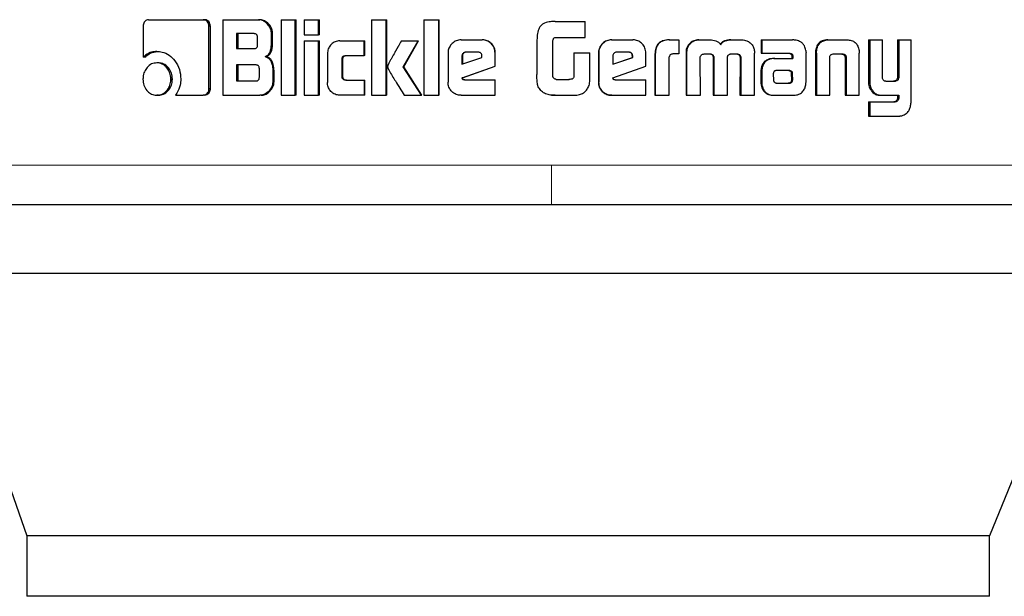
# Model space of a CAD drawing. Header units: millimetres. Extents: x 29 to 247, y 73 to 156.
# Tile 51 of 74: x 182.148 to 183.451, y 73.369 to 74.131. Entities that reach past the tile are written whole.
import ezdxf

# ---------------------------------------------------------------- set-up
doc = ezdxf.new("R2010")
doc.units = ezdxf.units.MM
doc.linetypes.add('PHANTOM', pattern=[12.7, 6.35, -1.27, 1.27, -1.27, 1.27, -1.27])

msp = doc.modelspace()

# ---------------------------------------------------------------- linework, layer by layer
at = {"color": 7, "linetype": 'Continuous', "lineweight": 25}
for p, q in [((182.3188, 74.1312), (182.3911, 74.1312)), ((182.3911, 74.1312), (182.3929, 74.1312)), ((182.4171, 74.1312), (182.4171, 74.0312)), ((182.4171, 74.1312), (182.4642, 74.1312)), ((182.4642, 74.1312), (182.4658, 74.1312)), ((182.494, 74.1312), (182.494, 74.0312)), ((182.494, 74.1312), (182.5128, 74.1312)), ((182.5128, 74.0312), (182.5128, 74.1312)), ((182.5128, 74.1312), (182.5141, 74.1312)), ((182.5141, 74.0312), (182.5141, 74.1312)), ((182.5246, 74.1312), (182.5436, 74.1312)), ((182.5246, 74.1312), (182.5246, 74.1112)), ((182.5436, 74.1112), (182.5436, 74.1312)), ((182.5436, 74.1312), (182.5448, 74.1312)), ((182.5448, 74.1112), (182.5448, 74.1312)), ((182.6137, 74.1312), (182.6332, 74.1312)), ((182.6137, 74.1312), (182.6137, 74.0312)), ((182.6332, 74.0312), (182.6332, 74.1312)), ((182.6332, 74.1312), (182.6341, 74.1312)), ((182.6341, 74.0312), (182.6341, 74.1312)), ((182.6829, 74.1312), (182.6829, 74.0312)), ((182.6829, 74.1312), (182.7027, 74.1312)), ((182.7027, 74.0312), (182.7027, 74.1312)), ((182.7027, 74.1312), (182.7033, 74.1312)), ((182.7033, 74.0312), (182.7033, 74.1312)), ((182.3116, 74.1227), (182.3116, 74.0814)), ((182.3987, 74.0399), (182.3987, 74.1227)), ((182.4005, 74.1227), (182.3987, 74.1227)), ((182.4005, 74.0399), (182.4005, 74.1227)), ((182.8518, 74.1286), (182.8495, 74.1282)), ((182.8495, 74.1284), (182.8495, 74.1284)), ((182.8567, 74.1288), (182.8518, 74.1286)), ((182.8567, 74.1288), (182.8965, 74.1288)), ((182.8567, 74.1288), (182.8567, 74.1288)), ((182.8965, 74.1078), (182.8965, 74.1288)), ((182.4584, 74.1127), (182.4351, 74.1127)), ((182.4351, 74.1127), (182.4351, 74.093)), ((182.4367, 74.1127), (182.4367, 74.093)), ((182.4631, 74.098), (182.4631, 74.1077)), ((182.4814, 74.1007), (182.4814, 74.1127)), ((182.4829, 74.1127), (182.4814, 74.1127)), ((182.4829, 74.1007), (182.4829, 74.1127)), ((182.5246, 74.1112), (182.5436, 74.1112)), ((182.5448, 74.1112), (182.5436, 74.1112)), ((182.8326, 74.1047), (182.8326, 74.0588)), ((182.8575, 74.1078), (182.8965, 74.1078)), ((182.4351, 74.093), (182.4584, 74.093)), ((182.4829, 74.1007), (182.4814, 74.1007)), ((182.5246, 74.1032), (182.5436, 74.1032)), ((182.5246, 74.1032), (182.5246, 74.0312)), ((182.5436, 74.0312), (182.5436, 74.1032)), ((182.5436, 74.1032), (182.5448, 74.1032)), ((182.5448, 74.0312), (182.5448, 74.1032)), ((182.5718, 74.1032), (182.6038, 74.1032)), ((182.6038, 74.1032), (182.6047, 74.1032)), ((182.6038, 74.0837), (182.6038, 74.1032)), ((182.6047, 74.0837), (182.6047, 74.1032)), ((182.6532, 74.1032), (182.6754, 74.1032)), ((182.6555, 74.0689), (182.6754, 74.1032)), ((182.6563, 74.0689), (182.6761, 74.1032)), ((182.6754, 74.1032), (182.6761, 74.1032)), ((182.7322, 74.1045), (182.76, 74.1045)), ((182.76, 74.1045), (182.7603, 74.1045)), ((182.8537, 74.0563), (182.8537, 74.1038)), ((182.9313, 74.1045), (182.9317, 74.1045)), ((182.9317, 74.1045), (182.9594, 74.1045)), ((183.0073, 74.1045), (183.0079, 74.1045)), ((183.0079, 74.1045), (183.0205, 74.1045)), ((183.0205, 74.1045), (183.0205, 74.0859)), ((183.0329, 74.0968), (183.0322, 74.0968)), ((183.0466, 74.1045), (183.0474, 74.1045)), ((183.0474, 74.1045), (183.0614, 74.1045)), ((183.0889, 74.1045), (183.0898, 74.1045)), ((183.0898, 74.1045), (183.1037, 74.1045)), ((183.1292, 74.1045), (183.1292, 74.0868)), ((183.1292, 74.1045), (183.1303, 74.1045)), ((183.1303, 74.1045), (183.1303, 74.0868)), ((183.1303, 74.1045), (183.1708, 74.1045)), ((183.2174, 74.1045), (183.2188, 74.1045)), ((183.2188, 74.1045), (183.2429, 74.1045)), ((183.2711, 74.1045), (183.2711, 74.0498)), ((183.2711, 74.1045), (183.2728, 74.1045)), ((183.2728, 74.1045), (183.2728, 74.0498)), ((183.2728, 74.1045), (183.2897, 74.1045)), ((183.2897, 74.0556), (183.2897, 74.1045)), ((183.3094, 74.1045), (183.3094, 74.0544)), ((183.3094, 74.1045), (183.3112, 74.1045)), ((183.3112, 74.1045), (183.3112, 74.0544)), ((183.3112, 74.1045), (183.3276, 74.1045)), ((183.3276, 74.0238), (183.3276, 74.1045)), ((182.3137, 74.0814), (182.3116, 74.0814)), ((182.3298, 74.0892), (182.3318, 74.0892)), ((182.4732, 74.0824), (182.4747, 74.0824)), ((182.5555, 74.0862), (182.5555, 74.0482)), ((182.5747, 74.0562), (182.5747, 74.0787)), ((182.5758, 74.0787), (182.5747, 74.0787)), ((182.5758, 74.0562), (182.5758, 74.0787)), ((182.5796, 74.0837), (182.6038, 74.0837)), ((182.6047, 74.0837), (182.6038, 74.0837)), ((182.715, 74.0872), (182.715, 74.0485)), ((182.7334, 74.0832), (182.7334, 74.0724)), ((182.7334, 74.0832), (182.7339, 74.0832)), ((182.7334, 74.0724), (182.7598, 74.0813)), ((182.7339, 74.0832), (182.7339, 74.0724)), ((182.7547, 74.0882), (182.7386, 74.0882)), ((182.7598, 74.0813), (182.7598, 74.0831)), ((182.7775, 74.0872), (182.7773, 74.0872)), ((182.7773, 74.0697), (182.7773, 74.0872)), ((182.7775, 74.0697), (182.7775, 74.0872)), ((182.8815, 74.0873), (182.8815, 74.0565)), ((182.8815, 74.0873), (182.8816, 74.0873)), ((182.8816, 74.0873), (182.8816, 74.0565)), ((182.8816, 74.0873), (182.9027, 74.0873)), ((182.9027, 74.056), (182.9027, 74.0873)), ((182.9141, 74.0872), (182.9143, 74.0872)), ((182.9141, 74.0872), (182.9141, 74.0485)), ((182.9143, 74.0872), (182.9143, 74.0485)), ((182.9328, 74.0832), (182.9328, 74.0724)), ((182.9328, 74.0724), (182.9593, 74.0813)), ((182.9328, 74.0725), (182.9588, 74.0813)), ((182.9542, 74.0882), (182.938, 74.0882)), ((182.9593, 74.0831), (182.9588, 74.0831)), ((182.9588, 74.0813), (182.9588, 74.0831)), ((182.9593, 74.0813), (182.9588, 74.0813)), ((182.9593, 74.0813), (182.9593, 74.0831)), ((182.9766, 74.0697), (182.9766, 74.0872)), ((182.9887, 74.0856), (182.9887, 74.0312)), ((182.9887, 74.0856), (182.9892, 74.0856)), ((182.9892, 74.0856), (182.9892, 74.0312)), ((183.0077, 74.0312), (183.0077, 74.0819)), ((183.0205, 74.0859), (183.0124, 74.0859)), ((183.0298, 74.0869), (183.0298, 74.0312)), ((183.0298, 74.0869), (183.0305, 74.0869)), ((183.0305, 74.0869), (183.0305, 74.0312)), ((183.0488, 74.0312), (183.0486, 74.0803)), ((183.0538, 74.0859), (183.0626, 74.0859)), ((183.0656, 74.0811), (183.0656, 74.0312)), ((183.0656, 74.0811), (183.0665, 74.0811)), ((183.0665, 74.0811), (183.0665, 74.0312)), ((183.0847, 74.0312), (183.0847, 74.0811)), ((183.0893, 74.0859), (183.0972, 74.0859)), ((183.1, 74.0845), (183.101, 74.0845)), ((183.1013, 74.0803), (183.1011, 74.0312)), ((183.1013, 74.0803), (183.1023, 74.0803)), ((183.1023, 74.0803), (183.1021, 74.0312)), ((183.1202, 74.0312), (183.1203, 74.0869)), ((183.1292, 74.0868), (183.1303, 74.0868)), ((183.1303, 74.0868), (183.1672, 74.0868)), ((183.1461, 74.08), (183.1473, 74.08)), ((183.1473, 74.08), (183.171, 74.08)), ((183.1696, 74.084), (183.1696, 74.083)), ((183.1696, 74.084), (183.1709, 74.084)), ((183.1696, 74.083), (183.1709, 74.083)), ((183.1698, 74.0819), (183.1698, 74.08)), ((183.1698, 74.0819), (183.171, 74.0819)), ((183.1709, 74.084), (183.1709, 74.083)), ((183.171, 74.0819), (183.171, 74.08)), ((183.1886, 74.0484), (183.1886, 74.0873)), ((183.201, 74.087), (183.201, 74.0312)), ((183.2013, 74.0904), (183.2027, 74.0904)), ((183.2024, 74.087), (183.2024, 74.0312)), ((183.2199, 74.0312), (183.2199, 74.0818)), ((183.2254, 74.0859), (183.2362, 74.0859)), ((183.2402, 74.0818), (183.2417, 74.0818)), ((183.2403, 74.0808), (183.2403, 74.0312)), ((183.2418, 74.0808), (183.2418, 74.0312)), ((183.2587, 74.0904), (183.259, 74.087)), ((183.259, 74.0312), (183.259, 74.087)), ((182.3318, 74.0741), (182.3297, 74.0741)), ((182.4607, 74.0713), (182.4351, 74.0713)), ((182.4351, 74.0713), (182.4351, 74.0502)), ((182.4367, 74.0713), (182.4367, 74.0502)), ((182.4654, 74.0552), (182.4654, 74.0664)), ((182.6563, 74.0689), (182.6555, 74.0689)), ((182.6797, 74.0312), (182.6555, 74.0689)), ((182.6804, 74.0312), (182.6563, 74.0689)), ((182.7337, 74.0544), (182.7773, 74.0697)), ((182.7341, 74.0544), (182.7775, 74.0697)), ((182.7775, 74.0697), (182.7773, 74.0697)), ((182.9331, 74.0544), (182.9766, 74.0697)), ((182.3483, 74.0526), (182.3503, 74.0526)), ((182.4833, 74.0638), (182.4833, 74.0496)), ((182.4848, 74.0638), (182.4833, 74.0638)), ((182.4848, 74.0496), (182.4848, 74.0638)), ((182.5758, 74.0562), (182.5747, 74.0562)), ((182.7341, 74.0544), (182.7337, 74.0544)), ((182.8815, 74.0565), (182.8816, 74.0565)), ((183.1289, 74.0627), (183.1289, 74.0477)), ((183.13, 74.0627), (183.13, 74.0477)), ((183.1453, 74.0601), (183.1453, 74.059)), ((183.1453, 74.059), (183.1454, 74.0515)), ((183.1488, 74.0638), (183.148, 74.0636)), ((183.1499, 74.0638), (183.1488, 74.0638)), ((183.1661, 74.0639), (183.1499, 74.0638)), ((183.1696, 74.0516), (183.1695, 74.0597)), ((183.1708, 74.0597), (183.1695, 74.0597)), ((183.1709, 74.0516), (183.1708, 74.0597)), ((183.3094, 74.0544), (183.3112, 74.0544)), ((182.4005, 74.0399), (182.3987, 74.0399)), ((182.4351, 74.0502), (182.4607, 74.0502)), ((182.4848, 74.0496), (182.4833, 74.0496)), ((182.5796, 74.0512), (182.6038, 74.0512)), ((182.6038, 74.0512), (182.6038, 74.0312)), ((182.6038, 74.0512), (182.6047, 74.0512)), ((182.6047, 74.0312), (182.6047, 74.0512)), ((182.7368, 74.0515), (182.7773, 74.0515)), ((182.7773, 74.0312), (182.7773, 74.0515)), ((182.7773, 74.0515), (182.7775, 74.0515)), ((182.7775, 74.0312), (182.7775, 74.0515)), ((182.8582, 74.0522), (182.875, 74.0522)), ((182.9141, 74.0485), (182.9143, 74.0485)), ((182.9362, 74.0515), (182.9766, 74.0515)), ((182.9766, 74.0312), (182.9766, 74.0515)), ((183.1289, 74.0477), (183.13, 74.0477)), ((183.1292, 74.0444), (183.1303, 74.0444)), ((183.1498, 74.0472), (183.1651, 74.0473)), ((183.1499, 74.0472), (183.1663, 74.0473)), ((183.1663, 74.0473), (183.1651, 74.0473)), ((183.1699, 74.0487), (183.1686, 74.0487)), ((183.1709, 74.0516), (183.1696, 74.0516)), ((183.2942, 74.0498), (183.3061, 74.0498)), ((183.3053, 74.0499), (183.3071, 74.0499)), ((182.3318, 74.0312), (182.3297, 74.0312)), ((182.3546, 74.0314), (182.3911, 74.0314)), ((182.3929, 74.0314), (182.3911, 74.0314)), ((182.4171, 74.0312), (182.4661, 74.0312)), ((182.4676, 74.0312), (182.4661, 74.0312)), ((182.494, 74.0312), (182.5128, 74.0312)), ((182.5141, 74.0312), (182.5128, 74.0312)), ((182.5246, 74.0312), (182.5436, 74.0312)), ((182.5448, 74.0312), (182.5436, 74.0312)), ((182.6038, 74.0312), (182.5718, 74.0312)), ((182.6047, 74.0312), (182.6038, 74.0312)), ((182.6137, 74.0312), (182.6332, 74.0312)), ((182.6341, 74.0312), (182.6332, 74.0312)), ((182.657, 74.0312), (182.6797, 74.0312)), ((182.6804, 74.0312), (182.6797, 74.0312)), ((182.6829, 74.0312), (182.7027, 74.0312)), ((182.7033, 74.0312), (182.7027, 74.0312)), ((182.7322, 74.0312), (182.7773, 74.0312)), ((182.7775, 74.0312), (182.7773, 74.0312)), ((182.8481, 74.0319), (182.8482, 74.0319)), ((182.8507, 74.0316), (182.8518, 74.0314)), ((182.8518, 74.0314), (182.8568, 74.0312)), ((182.8568, 74.0312), (182.8811, 74.0312)), ((182.8568, 74.0312), (182.8568, 74.0312)), ((182.9317, 74.0312), (182.9313, 74.0312)), ((182.9317, 74.0312), (182.9766, 74.0312)), ((182.9887, 74.0312), (182.9892, 74.0312)), ((182.9892, 74.0312), (183.0077, 74.0312)), ((183.0298, 74.0312), (183.0305, 74.0312)), ((183.0305, 74.0312), (183.0488, 74.0312)), ((183.0656, 74.0312), (183.0665, 74.0312)), ((183.0665, 74.0312), (183.0847, 74.0312)), ((183.1011, 74.0312), (183.1021, 74.0312)), ((183.1021, 74.0312), (183.1202, 74.0312)), ((183.147, 74.0312), (183.1482, 74.0312)), ((183.1482, 74.0312), (183.1726, 74.0312)), ((183.201, 74.0312), (183.2024, 74.0312)), ((183.2024, 74.0312), (183.2199, 74.0312)), ((183.2403, 74.0312), (183.2418, 74.0312)), ((183.2418, 74.0312), (183.259, 74.0312)), ((183.2735, 74.0395), (183.2751, 74.0395)), ((183.2879, 74.0312), (183.2896, 74.0312)), ((183.2896, 74.0312), (183.3112, 74.0312)), ((183.3094, 74.0312), (183.3094, 74.0269)), ((183.3094, 74.0269), (183.3112, 74.0269)), ((183.3112, 74.0312), (183.3112, 74.0269)), ((183.2711, 74.0224), (183.2711, 74.0038)), ((183.2711, 74.0224), (183.2728, 74.0224)), ((183.2728, 74.0224), (183.2728, 74.0038)), ((183.2728, 74.0224), (183.3065, 74.0224)), ((183.2711, 74.0038), (183.2728, 74.0038)), ((183.2728, 74.0038), (183.3121, 74.0038)), ((182.0363, 73.7956), (182.1577, 73.4486)), ((183.5724, 73.7956), (182.0363, 73.7956)), ((183.5724, 73.7956), (183.4314, 73.4486)), ((182.1577, 73.4486), (182.1577, 73.3686)), ((183.4314, 73.4486), (182.1577, 73.4486)), ((183.4314, 73.3686), (183.4314, 73.4486)), ((183.4314, 73.3686), (182.1577, 73.3686))]:
    msp.add_line(p, q, dxfattribs=at)
at = {"color": 8, "linetype": 'PHANTOM', "lineweight": 18}
for p, q in [((183.2024, 74.087), (183.201, 74.087)), ((183.2403, 74.0808), (183.2418, 74.0808)), ((183.1289, 74.0627), (183.13, 74.0627)), ((183.1673, 74.0633), (183.1686, 74.0633)), ((183.2711, 74.0498), (183.2728, 74.0498)), ((183.3056, 74.0225), (183.3074, 74.0225)), ((182.8518, 73.9389), (181.8454, 73.9389)), ((183.5655, 73.9389), (182.8518, 73.9389))]:
    msp.add_line(p, q, dxfattribs=at)
at = {"color": 7, "linetype": 'Continuous', "lineweight": 25}
for points, knots in [([(182.3188, 74.1312), (182.3179, 74.1311), (182.3161, 74.1309), (182.3139, 74.1291), (182.3123, 74.1267), (182.3117, 74.1244), (182.3116, 74.1231), (182.3116, 74.1227)], [0, 0, 0, 0, 0.237961, 0.478373, 0.691245, 0.914855, 1, 1, 1, 1]), ([(182.3987, 74.1227), (182.3987, 74.1237), (182.3985, 74.1258), (182.3969, 74.1284), (182.3949, 74.1302), (182.3929, 74.1311), (182.3916, 74.1311), (182.3911, 74.1312)], [0, 0, 0, 0, 0.231983, 0.46665, 0.674316, 0.86686, 1, 1, 1, 1]), ([(182.4005, 74.1227), (182.4004, 74.1238), (182.4002, 74.126), (182.3985, 74.1286), (182.3963, 74.1305), (182.3943, 74.1311), (182.3932, 74.1312), (182.3929, 74.1312)], [0, 0, 0, 0, 0.245396, 0.493264, 0.705857, 0.934128, 1, 1, 1, 1]), ([(182.4814, 74.1127), (182.4812, 74.1147), (182.4808, 74.1187), (182.4773, 74.1244), (182.4727, 74.1289), (182.4678, 74.131), (182.4651, 74.1311), (182.4642, 74.1312)], [0, 0, 0, 0, 0.2112381, 0.417847, 0.6976392, 0.8995717, 1, 1, 1, 1]), ([(182.4829, 74.1127), (182.4827, 74.1147), (182.4823, 74.1188), (182.4788, 74.1245), (182.4742, 74.1289), (182.4693, 74.131), (182.4666, 74.1311), (182.4658, 74.1312)], [0, 0, 0, 0, 0.212414, 0.420123, 0.699962, 0.900844, 1, 1, 1, 1]), ([(182.8567, 74.1288), (182.854, 74.1287), (182.8486, 74.1286), (182.8417, 74.1267), (182.8371, 74.123), (182.8341, 74.1178), (182.8328, 74.1115), (182.8327, 74.1067), (182.8326, 74.1047)], [0, 0, 0, 0, 0.202665, 0.407279, 0.523055, 0.638665, 0.845689, 1, 1, 1, 1]), ([(182.4631, 74.1077), (182.463, 74.1086), (182.4629, 74.1099), (182.4621, 74.1114), (182.461, 74.1122), (182.4597, 74.1127), (182.4588, 74.1127), (182.4584, 74.1127)], [0, 0, 0, 0, 0.314679, 0.468352, 0.623038, 0.839574, 1, 1, 1, 1]), ([(182.8537, 74.1038), (182.8538, 74.1044), (182.8541, 74.1055), (182.855, 74.1068), (182.8561, 74.1076), (182.857, 74.1077), (182.8575, 74.1078)], [0, 0, 0, 0, 0.3361904, 0.5503569, 0.765341, 1, 1, 1, 1]), ([(182.4584, 74.093), (182.4591, 74.093), (182.4602, 74.0931), (182.4616, 74.0938), (182.4625, 74.0949), (182.463, 74.0963), (182.463, 74.0974), (182.4631, 74.098)], [0, 0, 0, 0, 0.2726489, 0.4362042, 0.6012277, 0.7926441, 1, 1, 1, 1]), ([(182.4732, 74.0824), (182.4743, 74.0829), (182.4765, 74.0839), (182.4791, 74.0869), (182.481, 74.0926), (182.4813, 74.0974), (182.4814, 74.1007)], [0, 0, 0, 0, 0.186585, 0.343375, 0.548887, 1, 1, 1, 1]), ([(182.4747, 74.0824), (182.4758, 74.0829), (182.478, 74.0839), (182.4805, 74.0869), (182.4825, 74.0925), (182.4827, 74.0974), (182.4829, 74.1007)], [0, 0, 0, 0, 0.184857, 0.341678, 0.546642, 1, 1, 1, 1]), ([(182.5718, 74.1032), (182.5697, 74.103), (182.5655, 74.1026), (182.5604, 74.0988), (182.5568, 74.0939), (182.5556, 74.0894), (182.5555, 74.0868), (182.5555, 74.0862)], [0, 0, 0, 0, 0.2461, 0.494084, 0.706516, 0.932703, 1, 1, 1, 1]), ([(182.6532, 74.1032), (182.6519, 74.1008), (182.6505, 74.0984), (182.6489, 74.0956), (182.6486, 74.095), (182.6481, 74.0943), (182.6478, 74.0937), (182.6475, 74.0931), (182.6472, 74.0927), (182.6469, 74.0921), (182.6466, 74.0915), (182.6462, 74.0909), (182.646, 74.0905), (182.6457, 74.0901), (182.6455, 74.0896), (182.6452, 74.0892), (182.6449, 74.0886), (182.6443, 74.0876), (182.6425, 74.0844), (182.6402, 74.0803), (182.6379, 74.0762), (182.6368, 74.0742), (182.6363, 74.0731), (182.636, 74.0725), (182.6357, 74.0719), (182.6352, 74.0707), (182.6351, 74.0697), (182.635, 74.0689)], [0, 0, 0, 0, 0.206905, 0.219811, 0.245646, 0.25862, 0.284455, 0.297373, 0.310278, 0.323264, 0.349099, 0.362017, 0.374938, 0.387908, 0.400826, 0.413759, 0.426676, 0.452527, 0.504273, 0.711112, 0.814558, 0.866266, 0.892134, 0.905014, 0.917981, 0.94385, 1, 1, 1, 1]), ([(182.7322, 74.1045), (182.73, 74.1043), (182.7256, 74.1038), (182.7203, 74.1), (182.7165, 74.0951), (182.7151, 74.0906), (182.715, 74.0879), (182.715, 74.0872)], [0, 0, 0, 0, 0.2428642, 0.4871724, 0.7015377, 0.919959, 1, 1, 1, 1]), ([(182.7773, 74.0872), (182.777, 74.0894), (182.7766, 74.0938), (182.7728, 74.0992), (182.7679, 74.103), (182.7634, 74.1044), (182.7607, 74.1045), (182.76, 74.1045)], [0, 0, 0, 0, 0.2427637, 0.4869614, 0.7008867, 0.9203829, 1, 1, 1, 1]), ([(182.7775, 74.0872), (182.7773, 74.0894), (182.7769, 74.0938), (182.7731, 74.0993), (182.7682, 74.103), (182.7637, 74.1044), (182.761, 74.1045), (182.7603, 74.1045)], [0, 0, 0, 0, 0.244539, 0.490528, 0.70547, 0.924144, 1, 1, 1, 1]), ([(182.9313, 74.1045), (182.9291, 74.1043), (182.9247, 74.1038), (182.9194, 74.1001), (182.9156, 74.0952), (182.9142, 74.0906), (182.9141, 74.0879), (182.9141, 74.0872)], [0, 0, 0, 0, 0.241698, 0.48485, 0.698282, 0.917588, 1, 1, 1, 1]), ([(182.9317, 74.1045), (182.9294, 74.1043), (182.925, 74.1038), (182.9196, 74.1), (182.9158, 74.0951), (182.9144, 74.0906), (182.9144, 74.0879), (182.9143, 74.0872)], [0, 0, 0, 0, 0.242828, 0.487164, 0.701525, 0.919955, 1, 1, 1, 1]), ([(182.9766, 74.0872), (182.9764, 74.0894), (182.976, 74.0938), (182.9722, 74.0992), (182.9674, 74.103), (182.9628, 74.1044), (182.9601, 74.1045), (182.9594, 74.1045)], [0, 0, 0, 0, 0.242781, 0.486978, 0.700859, 0.920415, 1, 1, 1, 1]), ([(183.0073, 74.1045), (183.0046, 74.1043), (183.0003, 74.1041), (182.9949, 74.1015), (182.9915, 74.0979), (182.9891, 74.0925), (182.9888, 74.0883), (182.9887, 74.0856)], [0, 0, 0, 0, 0.264556, 0.42696, 0.590353, 0.738775, 1, 1, 1, 1]), ([(183.0079, 74.1045), (183.0052, 74.1043), (183.0009, 74.1041), (182.9954, 74.1014), (182.992, 74.0979), (182.9896, 74.0925), (182.9894, 74.0883), (182.9892, 74.0856)], [0, 0, 0, 0, 0.266689, 0.429115, 0.592529, 0.74097, 1, 1, 1, 1]), ([(183.0322, 74.0968), (183.0315, 74.0956), (183.0305, 74.0934), (183.0299, 74.09), (183.0298, 74.0879), (183.0298, 74.0869)], [0, 0, 0, 0, 0.391833, 0.692654, 1, 1, 1, 1]), ([(183.0329, 74.0968), (183.0323, 74.0956), (183.0312, 74.0934), (183.0306, 74.09), (183.0305, 74.0879), (183.0305, 74.0869)], [0, 0, 0, 0, 0.395726, 0.694809, 1, 1, 1, 1]), ([(183.0466, 74.1045), (183.0444, 74.1043), (183.0405, 74.104), (183.0354, 74.101), (183.0332, 74.0982), (183.0322, 74.0968)], [0, 0, 0, 0, 0.3842065, 0.6903584, 1, 1, 1, 1]), ([(183.0329, 74.0968), (183.0344, 74.0986), (183.037, 74.1019), (183.0424, 74.1042), (183.0458, 74.1044), (183.0474, 74.1045)], [0, 0, 0, 0, 0.406357, 0.724591, 1, 1, 1, 1]), ([(183.0614, 74.1045), (183.0641, 74.1043), (183.068, 74.1041), (183.0728, 74.1016), (183.0748, 74.0994), (183.0756, 74.0981), (183.0757, 74.098)], [0, 0, 0, 0, 0.483279, 0.725975, 0.969936, 1, 1, 1, 1]), ([(183.0889, 74.1045), (183.0862, 74.1043), (183.0821, 74.1041), (183.0771, 74.1014), (183.0756, 74.0991), (183.0748, 74.098)], [0, 0, 0, 0, 0.500095, 0.750189, 1, 1, 1, 1]), ([(183.0757, 74.098), (183.0764, 74.0991), (183.078, 74.1014), (183.083, 74.1041), (183.0871, 74.1043), (183.0898, 74.1045)], [0, 0, 0, 0, 0.249447, 0.499508, 1, 1, 1, 1]), ([(183.1037, 74.1045), (183.1059, 74.1043), (183.1098, 74.104), (183.1148, 74.101), (183.1169, 74.0982), (183.118, 74.0968)], [0, 0, 0, 0, 0.385709, 0.692163, 1, 1, 1, 1]), ([(183.118, 74.0968), (183.1187, 74.0952), (183.1198, 74.0929), (183.1202, 74.0894), (183.1203, 74.0877), (183.1203, 74.0869)], [0, 0, 0, 0, 0.499061, 0.749495, 1, 1, 1, 1]), ([(183.1739, 74.1042), (183.1734, 74.1043), (183.1723, 74.1044), (183.1713, 74.1045), (183.1708, 74.1045)], [0, 0, 0, 0, 0.500014, 1, 1, 1, 1]), ([(183.1883, 74.0905), (183.1878, 74.0925), (183.187, 74.0961), (183.1839, 74.1002), (183.1796, 74.1031), (183.176, 74.1038), (183.1739, 74.1042)], [0, 0, 0, 0, 0.2829752, 0.4884438, 0.6936911, 1, 1, 1, 1]), ([(183.2174, 74.1045), (183.2148, 74.1043), (183.2108, 74.104), (183.206, 74.101), (183.203, 74.0971), (183.2017, 74.0932), (183.2013, 74.0908), (183.2013, 74.0904)], [0, 0, 0, 0, 0.328304, 0.515928, 0.703938, 0.942628, 1, 1, 1, 1]), ([(183.2027, 74.0904), (183.2031, 74.0925), (183.2038, 74.0961), (183.2068, 74.1004), (183.2109, 74.1033), (183.2151, 74.1044), (183.2179, 74.1044), (183.2188, 74.1045)], [0, 0, 0, 0, 0.259938, 0.447458, 0.635274, 0.880859, 1, 1, 1, 1]), ([(183.2429, 74.1045), (183.2448, 74.1044), (183.2476, 74.1042), (183.2512, 74.1028), (183.2536, 74.1012), (183.2557, 74.099), (183.2577, 74.0955), (183.2583, 74.0924), (183.2587, 74.0904)], [0, 0, 0, 0, 0.250351, 0.375662, 0.500835, 0.622413, 0.750743, 1, 1, 1, 1]), ([(182.3298, 74.0892), (182.3274, 74.089), (182.3222, 74.0886), (182.316, 74.0855), (182.3127, 74.0824), (182.3116, 74.0814)], [0, 0, 0, 0, 0.3502979, 0.7925786, 1, 1, 1, 1]), ([(182.3137, 74.0814), (182.3156, 74.083), (182.3197, 74.0867), (182.3262, 74.0889), (182.3305, 74.0891), (182.3318, 74.0892)], [0, 0, 0, 0, 0.348231, 0.793349, 1, 1, 1, 1]), ([(182.3298, 74.0892), (182.3321, 74.089), (182.3377, 74.0887), (182.3463, 74.0846), (182.3543, 74.0767), (182.3604, 74.0658), (182.3611, 74.0571), (182.3614, 74.0527)], [0, 0, 0, 0, 0.141687, 0.344203, 0.545913, 0.775186, 1, 1, 1, 1]), ([(182.4732, 74.0824), (182.4744, 74.0819), (182.4769, 74.0811), (182.4802, 74.0776), (182.4827, 74.0717), (182.4831, 74.0668), (182.4833, 74.0638)], [0, 0, 0, 0, 0.175799, 0.369311, 0.612779, 1, 1, 1, 1]), ([(182.4848, 74.0638), (182.4846, 74.0665), (182.4843, 74.0712), (182.482, 74.0769), (182.4791, 74.0804), (182.4765, 74.0819), (182.475, 74.0823), (182.4747, 74.0824)], [0, 0, 0, 0, 0.347389, 0.606131, 0.779201, 0.952776, 1, 1, 1, 1]), ([(182.5747, 74.0787), (182.5747, 74.0794), (182.5748, 74.0805), (182.5754, 74.082), (182.5764, 74.083), (182.5779, 74.0836), (182.579, 74.0837), (182.5796, 74.0837)], [0, 0, 0, 0, 0.249265, 0.412007, 0.576414, 0.763861, 1, 1, 1, 1]), ([(182.5758, 74.0787), (182.5758, 74.0794), (182.5759, 74.0806), (182.5766, 74.0821), (182.5776, 74.083), (182.579, 74.0836), (182.5801, 74.0837), (182.5807, 74.0837)], [0, 0, 0, 0, 0.266481, 0.427842, 0.590912, 0.784409, 1, 1, 1, 1]), ([(182.7386, 74.0882), (182.7378, 74.0881), (182.7365, 74.0879), (182.7348, 74.0867), (182.7337, 74.0852), (182.7335, 74.0839), (182.7334, 74.0833), (182.7334, 74.0832)], [0, 0, 0, 0, 0.271964, 0.519161, 0.755483, 0.965098, 1, 1, 1, 1]), ([(182.739, 74.0882), (182.7383, 74.0881), (182.737, 74.088), (182.7354, 74.0868), (182.7342, 74.0853), (182.7339, 74.084), (182.7339, 74.0833), (182.7339, 74.0832)], [0, 0, 0, 0, 0.257388, 0.505133, 0.738668, 0.95056, 1, 1, 1, 1]), ([(182.7598, 74.0831), (182.7598, 74.0838), (182.7597, 74.085), (182.759, 74.0865), (182.758, 74.0875), (182.7565, 74.0881), (182.7554, 74.0881), (182.7547, 74.0882)], [0, 0, 0, 0, 0.273234, 0.4361953, 0.6004037, 0.7495679, 1, 1, 1, 1]), ([(182.938, 74.0882), (182.9373, 74.0881), (182.9359, 74.0879), (182.9342, 74.0867), (182.9331, 74.0852), (182.9329, 74.0839), (182.9328, 74.0833), (182.9328, 74.0832)], [0, 0, 0, 0, 0.272023, 0.519173, 0.75548, 0.965098, 1, 1, 1, 1]), ([(182.9588, 74.0831), (182.9588, 74.0839), (182.9587, 74.0853), (182.9578, 74.0868), (182.9568, 74.0876), (182.9554, 74.0881), (182.9544, 74.0881), (182.9538, 74.0882)], [0, 0, 0, 0, 0.317456, 0.474677, 0.632111, 0.78655, 1, 1, 1, 1]), ([(182.9593, 74.0831), (182.9592, 74.0838), (182.9591, 74.085), (182.9584, 74.0865), (182.9574, 74.0875), (182.956, 74.0881), (182.9549, 74.0881), (182.9542, 74.0882)], [0, 0, 0, 0, 0.273249, 0.436268, 0.600394, 0.749534, 1, 1, 1, 1]), ([(183.0124, 74.0859), (183.0118, 74.0858), (183.0105, 74.0856), (183.009, 74.0848), (183.0081, 74.0837), (183.0078, 74.0827), (183.0077, 74.0821), (183.0077, 74.0819)], [0, 0, 0, 0, 0.2788526, 0.5613991, 0.7349132, 0.9085474, 1, 1, 1, 1]), ([(183.0486, 74.0803), (183.0486, 74.0804), (183.0486, 74.0806), (183.0487, 74.081), (183.0487, 74.0813), (183.0487, 74.0815)], [0, 0, 0, 0, 0.259777, 0.519883, 1, 1, 1, 1]), ([(183.0487, 74.0815), (183.049, 74.0824), (183.0494, 74.0838), (183.0507, 74.0851), (183.0522, 74.0858), (183.0532, 74.0858), (183.0538, 74.0859)], [0, 0, 0, 0, 0.369097, 0.567751, 0.766423, 1, 1, 1, 1]), ([(183.0618, 74.0859), (183.0624, 74.0857), (183.0636, 74.0853), (183.0648, 74.0842), (183.0654, 74.0829), (183.0656, 74.0819), (183.0656, 74.0813), (183.0656, 74.0811)], [0, 0, 0, 0, 0.326556, 0.527956, 0.729126, 0.942523, 1, 1, 1, 1]), ([(183.0626, 74.0859), (183.0633, 74.0857), (183.0644, 74.0853), (183.0656, 74.0842), (183.0663, 74.083), (183.0665, 74.0819), (183.0665, 74.0813), (183.0665, 74.0811)], [0, 0, 0, 0, 0.326358, 0.527575, 0.728741, 0.941209, 1, 1, 1, 1]), ([(183.0847, 74.0811), (183.0847, 74.0818), (183.0848, 74.083), (183.0857, 74.0844), (183.0866, 74.0851), (183.0872, 74.0854), (183.0874, 74.0855)], [0, 0, 0, 0, 0.369471, 0.615401, 0.860879, 1, 1, 1, 1]), ([(183.0874, 74.0855), (183.0876, 74.0855), (183.0881, 74.0857), (183.0887, 74.0858), (183.0891, 74.0859), (183.0893, 74.0859)], [0, 0, 0, 0, 0.337632, 0.668125, 1, 1, 1, 1]), ([(183.0963, 74.0859), (183.0968, 74.0859), (183.0977, 74.0858), (183.099, 74.0854), (183.0997, 74.0848), (183.1, 74.0845)], [0, 0, 0, 0, 0.379805, 0.700455, 1, 1, 1, 1]), ([(183.0972, 74.0859), (183.0977, 74.0859), (183.0986, 74.0858), (183.1, 74.0854), (183.1006, 74.0848), (183.101, 74.0845)], [0, 0, 0, 0, 0.34467, 0.692489, 1, 1, 1, 1]), ([(183.1, 74.0845), (183.1003, 74.0841), (183.101, 74.0831), (183.1012, 74.0816), (183.1013, 74.0806), (183.1013, 74.0803)], [0, 0, 0, 0, 0.36512, 0.8147913, 1, 1, 1, 1]), ([(183.101, 74.0845), (183.1013, 74.0841), (183.102, 74.0831), (183.1022, 74.0816), (183.1023, 74.0806), (183.1023, 74.0803)], [0, 0, 0, 0, 0.3646758, 0.8116862, 1, 1, 1, 1]), ([(183.1461, 74.08), (183.1435, 74.0798), (183.1393, 74.0795), (183.1341, 74.0764), (183.1309, 74.0725), (183.1292, 74.0678), (183.129, 74.0644), (183.1289, 74.0627)], [0, 0, 0, 0, 0.28654, 0.465493, 0.644816, 0.814072, 1, 1, 1, 1]), ([(183.1473, 74.08), (183.1446, 74.0798), (183.1404, 74.0795), (183.1352, 74.0764), (183.132, 74.0725), (183.1303, 74.0677), (183.1301, 74.0644), (183.13, 74.0627)], [0, 0, 0, 0, 0.288812, 0.467646, 0.646803, 0.815974, 1, 1, 1, 1]), ([(183.1659, 74.0868), (183.1667, 74.0867), (183.1679, 74.0864), (183.169, 74.0855), (183.1695, 74.0847), (183.1696, 74.0842), (183.1696, 74.084)], [0, 0, 0, 0, 0.480079, 0.712193, 0.875603, 1, 1, 1, 1]), ([(183.1672, 74.0868), (183.1676, 74.0867), (183.1685, 74.0866), (183.1696, 74.0861), (183.1703, 74.0854), (183.1708, 74.0847), (183.1708, 74.0842), (183.1709, 74.084)], [0, 0, 0, 0, 0.264877, 0.532193, 0.718734, 0.867434, 1, 1, 1, 1]), ([(183.1696, 74.083), (183.1697, 74.0829), (183.1697, 74.0826), (183.1698, 74.0823), (183.1698, 74.082), (183.1698, 74.0819)], [0, 0, 0, 0, 0.354438, 0.675349, 1, 1, 1, 1]), ([(183.1709, 74.083), (183.1709, 74.0829), (183.171, 74.0826), (183.171, 74.0823), (183.171, 74.082), (183.171, 74.0819)], [0, 0, 0, 0, 0.358931, 0.67752, 1, 1, 1, 1]), ([(183.1883, 74.0905), (183.1884, 74.0901), (183.1885, 74.0895), (183.1885, 74.0884), (183.1886, 74.0877), (183.1886, 74.0873)], [0, 0, 0, 0, 0.308488, 0.617053, 1, 1, 1, 1]), ([(183.2013, 74.0904), (183.2012, 74.0898), (183.2011, 74.0887), (183.201, 74.0875), (183.201, 74.087)], [0, 0, 0, 0, 0.49988, 1, 1, 1, 1]), ([(183.2024, 74.087), (183.2024, 74.0873), (183.2024, 74.088), (183.2025, 74.0891), (183.2026, 74.0899), (183.2027, 74.0904)], [0, 0, 0, 0, 0.292424, 0.583873, 1, 1, 1, 1]), ([(183.2199, 74.0818), (183.22, 74.0825), (183.2202, 74.0835), (183.2212, 74.0847), (183.2225, 74.0855), (183.224, 74.0858), (183.225, 74.0859), (183.2254, 74.0859)], [0, 0, 0, 0, 0.237766, 0.403441, 0.567952, 0.841537, 1, 1, 1, 1]), ([(183.2347, 74.0859), (183.2355, 74.0858), (183.2369, 74.0858), (183.2385, 74.085), (183.2396, 74.0839), (183.24, 74.0828), (183.2401, 74.0821), (183.2402, 74.0818)], [0, 0, 0, 0, 0.345124, 0.539606, 0.735474, 0.907163, 1, 1, 1, 1]), ([(183.2362, 74.0859), (183.2368, 74.0859), (183.238, 74.0858), (183.2396, 74.0853), (183.2408, 74.0843), (183.2415, 74.0831), (183.2416, 74.0822), (183.2417, 74.0818)], [0, 0, 0, 0, 0.2474252, 0.4976494, 0.6725232, 0.8483047, 1, 1, 1, 1]), ([(183.2402, 74.0818), (183.2402, 74.0817), (183.2403, 74.0815), (183.2403, 74.0811), (183.2403, 74.0809), (183.2403, 74.0808)], [0, 0, 0, 0, 0.35695, 0.675186, 1, 1, 1, 1]), ([(183.2417, 74.0818), (183.2417, 74.0817), (183.2418, 74.0815), (183.2419, 74.0811), (183.2418, 74.0809), (183.2418, 74.0808)], [0, 0, 0, 0, 0.35661, 0.675077, 1, 1, 1, 1]), ([(182.3297, 74.0741), (182.3273, 74.0738), (182.3226, 74.0733), (182.3169, 74.0686), (182.313, 74.0625), (182.3115, 74.0569), (182.3114, 74.0535), (182.3114, 74.0526)], [0, 0, 0, 0, 0.243047, 0.488147, 0.698198, 0.921102, 1, 1, 1, 1]), ([(182.3483, 74.0526), (182.348, 74.0554), (182.3475, 74.0609), (182.3434, 74.0675), (182.3382, 74.0722), (182.3333, 74.0739), (182.3304, 74.0741), (182.3297, 74.0741)], [0, 0, 0, 0, 0.242998, 0.488084, 0.700036, 0.923132, 1, 1, 1, 1]), ([(182.3503, 74.0526), (182.35, 74.0553), (182.3496, 74.0608), (182.3455, 74.0674), (182.3403, 74.0722), (182.3354, 74.0739), (182.3325, 74.074), (182.3318, 74.0741)], [0, 0, 0, 0, 0.240923, 0.483941, 0.695738, 0.919653, 1, 1, 1, 1]), ([(182.4654, 74.0664), (182.4653, 74.0672), (182.4652, 74.0685), (182.4644, 74.07), (182.4633, 74.0709), (182.4621, 74.0713), (182.4611, 74.0713), (182.4607, 74.0713)], [0, 0, 0, 0, 0.320839, 0.474035, 0.628215, 0.843832, 1, 1, 1, 1]), ([(182.635, 74.0689), (182.635, 74.0686), (182.6351, 74.0681), (182.6352, 74.0674), (182.6354, 74.0668), (182.6357, 74.0662), (182.6362, 74.0651), (182.6379, 74.062), (182.641, 74.0569), (182.6478, 74.0461), (182.6531, 74.0375), (182.657, 74.0312)], [0, 0, 0, 0, 0.022908, 0.034389, 0.045825, 0.068789, 0.080237, 0.126018, 0.309282, 0.492441, 1, 1, 1, 1]), ([(182.3114, 74.0526), (182.3116, 74.0498), (182.3121, 74.0443), (182.316, 74.0377), (182.3212, 74.033), (182.326, 74.0313), (182.3289, 74.0312), (182.3297, 74.0312)], [0, 0, 0, 0, 0.243115, 0.488308, 0.697713, 0.916556, 1, 1, 1, 1]), ([(182.3297, 74.0312), (182.332, 74.0314), (182.3368, 74.032), (182.3426, 74.0366), (182.3467, 74.0427), (182.3481, 74.0483), (182.3482, 74.0517), (182.3483, 74.0526)], [0, 0, 0, 0, 0.242906, 0.488006, 0.701001, 0.919109, 1, 1, 1, 1]), ([(182.3318, 74.0312), (182.3341, 74.0314), (182.3388, 74.032), (182.3445, 74.0366), (182.3486, 74.0426), (182.3501, 74.0483), (182.3502, 74.0517), (182.3503, 74.0526)], [0, 0, 0, 0, 0.241015, 0.484053, 0.696014, 0.915323, 1, 1, 1, 1]), ([(182.3614, 74.0527), (182.3613, 74.05), (182.3608, 74.0434), (182.3578, 74.0363), (182.3552, 74.0323), (182.3546, 74.0314)], [0, 0, 0, 0, 0.351385, 0.853994, 1, 1, 1, 1]), ([(182.4607, 74.0502), (182.4614, 74.0502), (182.4625, 74.0503), (182.4639, 74.051), (182.4648, 74.052), (182.4653, 74.0535), (182.4653, 74.0546), (182.4654, 74.0552)], [0, 0, 0, 0, 0.266469, 0.428777, 0.593109, 0.790557, 1, 1, 1, 1]), ([(182.5796, 74.0512), (182.5787, 74.0513), (182.5775, 74.0514), (182.576, 74.0523), (182.5752, 74.0533), (182.5747, 74.0547), (182.5747, 74.0557), (182.5747, 74.0562)], [0, 0, 0, 0, 0.324316, 0.475664, 0.626841, 0.831074, 1, 1, 1, 1]), ([(182.5807, 74.0512), (182.5798, 74.0513), (182.5785, 74.0514), (182.5771, 74.0523), (182.5762, 74.0534), (182.5758, 74.0548), (182.5758, 74.0558), (182.5758, 74.0562)], [0, 0, 0, 0, 0.334785, 0.484951, 0.634485, 0.846409, 1, 1, 1, 1]), ([(182.7368, 74.0515), (182.7363, 74.0515), (182.7355, 74.0516), (182.7346, 74.0519), (182.7342, 74.0523), (182.7338, 74.0531), (182.7337, 74.0538), (182.7337, 74.0544)], [0, 0, 0, 0, 0.334756, 0.463075, 0.562525, 0.662084, 1, 1, 1, 1]), ([(182.7373, 74.0515), (182.7368, 74.0515), (182.7361, 74.0516), (182.7353, 74.0519), (182.7348, 74.0522), (182.7343, 74.053), (182.7342, 74.0538), (182.7341, 74.0544)], [0, 0, 0, 0, 0.29002, 0.426933, 0.537009, 0.648081, 1, 1, 1, 1]), ([(182.8376, 74.0377), (182.8363, 74.0392), (182.8338, 74.0424), (182.8326, 74.0499), (182.8326, 74.0554), (182.8326, 74.0588)], [0, 0, 0, 0, 0.266917, 0.537075, 1, 1, 1, 1]), ([(182.8542, 74.0547), (182.8541, 74.0549), (182.854, 74.0552), (182.8538, 74.0557), (182.8537, 74.0561), (182.8537, 74.0563)], [0, 0, 0, 0, 0.335215, 0.667287, 1, 1, 1, 1]), ([(182.8582, 74.0522), (182.8577, 74.0523), (182.8566, 74.0526), (182.8551, 74.0534), (182.8545, 74.0543), (182.8542, 74.0547)], [0, 0, 0, 0, 0.335032, 0.673189, 1, 1, 1, 1]), ([(182.8815, 74.0565), (182.8813, 74.0557), (182.8811, 74.0545), (182.8801, 74.0532), (182.8785, 74.0524), (182.8767, 74.0522), (182.8753, 74.0522), (182.8749, 74.0522)], [0, 0, 0, 0, 0.273118, 0.40233, 0.531388, 0.855182, 1, 1, 1, 1]), ([(182.8816, 74.0565), (182.8815, 74.0557), (182.8812, 74.0545), (182.8802, 74.0532), (182.8786, 74.0524), (182.8767, 74.0522), (182.8754, 74.0522), (182.875, 74.0522)], [0, 0, 0, 0, 0.2758213, 0.4049092, 0.5337131, 0.8665447, 1, 1, 1, 1]), ([(182.9008, 74.0427), (182.9013, 74.0438), (182.9021, 74.0459), (182.9027, 74.0504), (182.9027, 74.0538), (182.9027, 74.056)], [0, 0, 0, 0, 0.259632, 0.509304, 1, 1, 1, 1]), ([(182.9362, 74.0515), (182.9356, 74.0515), (182.9348, 74.0516), (182.9339, 74.052), (182.9335, 74.0525), (182.9333, 74.0533), (182.9331, 74.0539), (182.9331, 74.0544)], [0, 0, 0, 0, 0.368519, 0.509737, 0.608268, 0.738172, 1, 1, 1, 1]), ([(183.148, 74.0636), (183.1477, 74.0636), (183.1471, 74.0634), (183.1463, 74.0629), (183.1457, 74.0619), (183.1454, 74.061), (183.1453, 74.0603), (183.1453, 74.0601)], [0, 0, 0, 0, 0.216621, 0.400202, 0.583222, 0.901237, 1, 1, 1, 1]), ([(183.1673, 74.0633), (183.167, 74.0635), (183.1664, 74.0638), (183.1656, 74.0638), (183.1651, 74.0639), (183.1649, 74.0639)], [0, 0, 0, 0, 0.437913, 0.717604, 1, 1, 1, 1]), ([(183.1686, 74.0633), (183.1682, 74.0635), (183.1677, 74.0638), (183.1669, 74.0638), (183.1664, 74.0639), (183.1661, 74.0639)], [0, 0, 0, 0, 0.43587, 0.716862, 1, 1, 1, 1]), ([(183.1695, 74.0597), (183.1695, 74.0601), (183.1695, 74.0607), (183.1693, 74.0615), (183.169, 74.0622), (183.1683, 74.0627), (183.1676, 74.0631), (183.1673, 74.0633)], [0, 0, 0, 0, 0.263749, 0.411609, 0.516126, 0.741123, 1, 1, 1, 1]), ([(183.1708, 74.0597), (183.1707, 74.0601), (183.1707, 74.0607), (183.1706, 74.0615), (183.1703, 74.0622), (183.1695, 74.0627), (183.1689, 74.0631), (183.1686, 74.0633)], [0, 0, 0, 0, 0.2633289, 0.4109456, 0.514731, 0.737541, 1, 1, 1, 1]), ([(183.2942, 74.0498), (183.2936, 74.0498), (183.2926, 74.0499), (183.2913, 74.0507), (183.2904, 74.0518), (183.2898, 74.0535), (183.2897, 74.0549), (183.2897, 74.0556)], [0, 0, 0, 0, 0.231507, 0.387027, 0.542857, 0.74479, 1, 1, 1, 1]), ([(183.3094, 74.0544), (183.3092, 74.0537), (183.309, 74.0525), (183.308, 74.0511), (183.3067, 74.0503), (183.3058, 74.05), (183.3053, 74.0499)], [0, 0, 0, 0, 0.313543, 0.530314, 0.747431, 1, 1, 1, 1]), ([(183.3112, 74.0544), (183.311, 74.0537), (183.3108, 74.0526), (183.3099, 74.0512), (183.3086, 74.0503), (183.3076, 74.05), (183.3071, 74.0499)], [0, 0, 0, 0, 0.292581, 0.5117, 0.731111, 1, 1, 1, 1]), ([(182.3911, 74.0314), (182.3921, 74.0315), (182.394, 74.0317), (182.3963, 74.0335), (182.398, 74.0359), (182.3987, 74.0382), (182.3987, 74.0395), (182.3987, 74.0399)], [0, 0, 0, 0, 0.237292, 0.477402, 0.692871, 0.918269, 1, 1, 1, 1]), ([(182.3929, 74.0314), (182.394, 74.0315), (182.396, 74.0318), (182.3984, 74.0339), (182.4001, 74.0364), (182.4005, 74.0385), (182.4005, 74.0397), (182.4005, 74.0399)], [0, 0, 0, 0, 0.26755, 0.51357, 0.73663, 0.951873, 1, 1, 1, 1]), ([(182.4833, 74.0496), (182.4831, 74.0476), (182.4827, 74.0436), (182.4792, 74.0378), (182.4745, 74.0334), (182.4696, 74.0313), (182.4669, 74.0312), (182.4661, 74.0312)], [0, 0, 0, 0, 0.2123028, 0.4181675, 0.6995131, 0.9060248, 1, 1, 1, 1]), ([(182.4676, 74.0312), (182.4695, 74.0314), (182.4733, 74.0318), (182.4786, 74.0356), (182.4828, 74.0407), (182.4846, 74.0459), (182.4847, 74.0487), (182.4848, 74.0496)], [0, 0, 0, 0, 0.21365, 0.427776, 0.703112, 0.907307, 1, 1, 1, 1]), ([(182.5718, 74.0312), (182.5696, 74.0314), (182.5652, 74.0319), (182.5601, 74.0359), (182.5566, 74.0409), (182.5555, 74.0453), (182.5555, 74.0477), (182.5555, 74.0482)], [0, 0, 0, 0, 0.254526, 0.51065, 0.728382, 0.945195, 1, 1, 1, 1]), ([(182.7322, 74.0312), (182.73, 74.0314), (182.7255, 74.0318), (182.7201, 74.0357), (182.7164, 74.0406), (182.7151, 74.0451), (182.715, 74.0478), (182.715, 74.0485)], [0, 0, 0, 0, 0.246516, 0.494818, 0.706849, 0.924824, 1, 1, 1, 1]), ([(182.8811, 74.0312), (182.8838, 74.0313), (182.8883, 74.0315), (182.8943, 74.034), (182.8983, 74.0379), (182.9, 74.0411), (182.9008, 74.0427)], [0, 0, 0, 0, 0.331159, 0.554443, 0.778833, 1, 1, 1, 1]), ([(182.9141, 74.0485), (182.9143, 74.0462), (182.9148, 74.0417), (182.9186, 74.0363), (182.9235, 74.0326), (182.928, 74.0313), (182.9306, 74.0312), (182.9313, 74.0312)], [0, 0, 0, 0, 0.24515, 0.49211, 0.703202, 0.921911, 1, 1, 1, 1]), ([(182.9317, 74.0312), (182.9294, 74.0314), (182.9249, 74.0318), (182.9195, 74.0357), (182.9158, 74.0406), (182.9144, 74.0451), (182.9144, 74.0478), (182.9143, 74.0485)], [0, 0, 0, 0, 0.246503, 0.494811, 0.706856, 0.924822, 1, 1, 1, 1]), ([(183.1289, 74.0477), (183.1289, 74.0472), (183.129, 74.0461), (183.1291, 74.045), (183.1292, 74.0444)], [0, 0, 0, 0, 0.500182, 1, 1, 1, 1]), ([(183.1292, 74.0444), (183.1298, 74.0421), (183.1308, 74.0383), (183.1347, 74.0343), (183.1396, 74.0318), (183.1439, 74.0312), (183.1467, 74.0312), (183.147, 74.0312)], [0, 0, 0, 0, 0.283084, 0.470386, 0.656833, 0.96025, 1, 1, 1, 1]), ([(183.13, 74.0477), (183.13, 74.0474), (183.1301, 74.0467), (183.1301, 74.0456), (183.1302, 74.0449), (183.1303, 74.0444)], [0, 0, 0, 0, 0.304919, 0.609709, 1, 1, 1, 1]), ([(183.1303, 74.0444), (183.1309, 74.0421), (183.1319, 74.0383), (183.1358, 74.0343), (183.1408, 74.0318), (183.1451, 74.0312), (183.1478, 74.0312), (183.1482, 74.0312)], [0, 0, 0, 0, 0.281078, 0.468288, 0.65466, 0.959012, 1, 1, 1, 1]), ([(183.1454, 74.0515), (183.1454, 74.0511), (183.1455, 74.0503), (183.1459, 74.0495), (183.1462, 74.0491), (183.1463, 74.049)], [0, 0, 0, 0, 0.395152, 0.860796, 1, 1, 1, 1]), ([(183.1463, 74.049), (183.1466, 74.0486), (183.1472, 74.048), (183.1482, 74.0476), (183.1487, 74.0475), (183.149, 74.0474)], [0, 0, 0, 0, 0.46743, 0.730302, 1, 1, 1, 1]), ([(183.149, 74.0474), (183.1491, 74.0473), (183.1493, 74.0473), (183.1496, 74.0472), (183.1498, 74.0472), (183.1499, 74.0472)], [0, 0, 0, 0, 0.360076, 0.677425, 1, 1, 1, 1]), ([(183.1651, 74.0473), (183.1655, 74.0473), (183.1664, 74.0474), (183.1677, 74.0478), (183.1683, 74.0484), (183.1686, 74.0487)], [0, 0, 0, 0, 0.339381, 0.681219, 1, 1, 1, 1]), ([(183.1663, 74.0473), (183.1668, 74.0473), (183.1677, 74.0474), (183.1689, 74.0478), (183.1696, 74.0484), (183.1699, 74.0487)], [0, 0, 0, 0, 0.339984, 0.682625, 1, 1, 1, 1]), ([(183.1686, 74.0487), (183.1688, 74.049), (183.1692, 74.0496), (183.1696, 74.0505), (183.1696, 74.0512), (183.1696, 74.0516)], [0, 0, 0, 0, 0.332732, 0.667674, 1, 1, 1, 1]), ([(183.1699, 74.0487), (183.1701, 74.049), (183.1704, 74.0496), (183.1708, 74.0505), (183.1709, 74.0512), (183.1709, 74.0516)], [0, 0, 0, 0, 0.331919, 0.667088, 1, 1, 1, 1]), ([(183.1726, 74.0312), (183.1748, 74.0314), (183.1788, 74.0318), (183.1837, 74.0353), (183.187, 74.0397), (183.1879, 74.0432), (183.1883, 74.045)], [0, 0, 0, 0, 0.296805, 0.534184, 0.77162, 1, 1, 1, 1]), ([(183.1883, 74.045), (183.1884, 74.0453), (183.1885, 74.046), (183.1885, 74.0471), (183.1885, 74.0479), (183.1886, 74.0484)], [0, 0, 0, 0, 0.29491, 0.589713, 1, 1, 1, 1]), ([(183.2711, 74.0498), (183.2712, 74.0484), (183.2713, 74.046), (183.2719, 74.0425), (183.2729, 74.0405), (183.2735, 74.0395)], [0, 0, 0, 0, 0.372592, 0.679213, 1, 1, 1, 1]), ([(183.2728, 74.0498), (183.2729, 74.0484), (183.2729, 74.046), (183.2736, 74.0424), (183.2746, 74.0405), (183.2751, 74.0395)], [0, 0, 0, 0, 0.376318, 0.681011, 1, 1, 1, 1]), ([(183.3053, 74.0499), (183.3052, 74.0499), (183.3049, 74.0498), (183.3046, 74.0498), (183.3044, 74.0498), (183.3043, 74.0498)], [0, 0, 0, 0, 0.356286, 0.677735, 1, 1, 1, 1]), ([(183.3071, 74.0499), (183.307, 74.0499), (183.3067, 74.0498), (183.3064, 74.0498), (183.3062, 74.0498), (183.3061, 74.0498)], [0, 0, 0, 0, 0.360174, 0.677695, 1, 1, 1, 1]), ([(182.8568, 74.0312), (182.8542, 74.0312), (182.8493, 74.0314), (182.8424, 74.0333), (182.8392, 74.0362), (182.8376, 74.0377)], [0, 0, 0, 0, 0.383524, 0.7005179, 1, 1, 1, 1]), ([(183.2735, 74.0395), (183.275, 74.0373), (183.2775, 74.0336), (183.283, 74.0314), (183.2862, 74.0312), (183.2879, 74.0312)], [0, 0, 0, 0, 0.429318, 0.716236, 1, 1, 1, 1]), ([(183.2751, 74.0395), (183.2767, 74.0373), (183.2792, 74.0336), (183.2848, 74.0314), (183.288, 74.0312), (183.2896, 74.0312)], [0, 0, 0, 0, 0.432487, 0.722626, 1, 1, 1, 1]), ([(183.3094, 74.0269), (183.3092, 74.0261), (183.3089, 74.0249), (183.3078, 74.0235), (183.3067, 74.0229), (183.3059, 74.0226), (183.3056, 74.0225)], [0, 0, 0, 0, 0.353056, 0.590154, 0.826418, 1, 1, 1, 1]), ([(183.3112, 74.0269), (183.311, 74.0262), (183.3107, 74.025), (183.3098, 74.0237), (183.3086, 74.0229), (183.3078, 74.0227), (183.3074, 74.0225)], [0, 0, 0, 0, 0.316053, 0.554706, 0.792575, 1, 1, 1, 1]), ([(183.3056, 74.0225), (183.3055, 74.0225), (183.3053, 74.0224), (183.305, 74.0224), (183.3048, 74.0224), (183.3047, 74.0224)], [0, 0, 0, 0, 0.3530955, 0.6746594, 1, 1, 1, 1]), ([(183.3074, 74.0225), (183.3073, 74.0225), (183.3071, 74.0224), (183.3068, 74.0224), (183.3066, 74.0224), (183.3065, 74.0224)], [0, 0, 0, 0, 0.355285, 0.676248, 1, 1, 1, 1]), ([(183.3155, 74.0042), (183.3175, 74.0049), (183.3209, 74.0062), (183.3246, 74.0105), (183.3266, 74.0151), (183.3271, 74.0184), (183.3274, 74.0201)], [0, 0, 0, 0, 0.31536, 0.545639, 0.774783, 1, 1, 1, 1]), ([(183.3274, 74.0201), (183.3274, 74.0204), (183.3275, 74.0211), (183.3276, 74.0223), (183.3276, 74.0232), (183.3276, 74.0238)], [0, 0, 0, 0, 0.2752553, 0.550695, 1, 1, 1, 1]), ([(183.3121, 74.0038), (183.3124, 74.0038), (183.3129, 74.0038), (183.3141, 74.0039), (183.3149, 74.0041), (183.3155, 74.0042)], [0, 0, 0, 0, 0.259828, 0.520167, 1, 1, 1, 1]), ([(181.8975, 73.8869), (181.8989, 73.8869), (181.9018, 73.8869), (181.9245, 73.8869), (181.9598, 73.8869), (182.0073, 73.8869), (182.0649, 73.8869), (182.1304, 73.8869), (182.2018, 73.8869), (182.2845, 73.8869), (182.378, 73.8869), (182.481, 73.8869), (182.5807, 73.8869), (182.6757, 73.8869), (182.7652, 73.8869), (182.8235, 73.8869), (182.8518, 73.8869)], [0, 0, 0, 0, 0.079464, 0.158315, 0.235969, 0.311891, 0.385616, 0.456774, 0.525074, 0.590319, 0.671986, 0.748282, 0.819301, 0.883239, 0.943491, 1, 1, 1, 1]), ([(182.8518, 73.8869), (182.8912, 73.8869), (182.9708, 73.8869), (183.0889, 73.8869), (183.2044, 73.8869), (183.314, 73.8869), (183.4164, 73.8869), (183.4765, 73.8869), (183.5064, 73.8869)], [0, 0, 0, 0, 0.164146, 0.330858, 0.4991, 0.667585, 0.834903, 1, 1, 1, 1])]:
    msp.add_open_spline(points, degree=3, knots=knots, dxfattribs=at)
at = {"color": 8, "linetype": 'PHANTOM', "lineweight": 18}
msp.add_open_spline([(182.8518, 73.8869), (182.8518, 73.8878), (182.8518, 73.8897), (182.8518, 73.9038), (182.8518, 73.9213), (182.8518, 73.9332), (182.8518, 73.9389)], degree=3, knots=[0, 0, 0, 0, 0.27029, 0.562448, 0.789747, 1, 1, 1, 1], dxfattribs=at)

doc.saveas('drawing.dxf')
